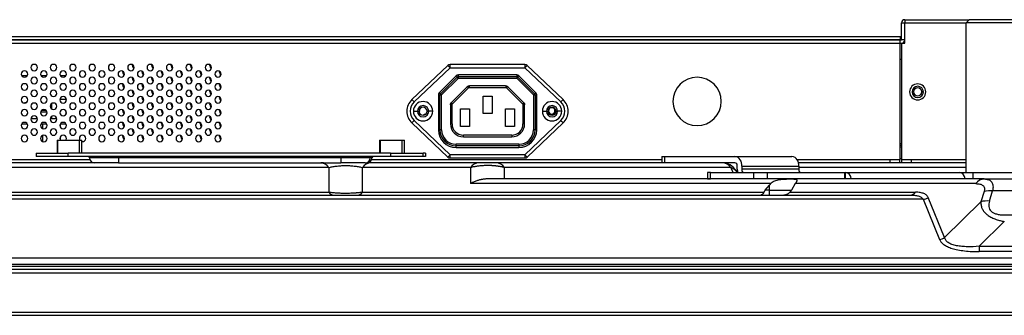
# Model space of a CAD drawing. Header units: millimetres. Extents: x 0 to 1118, y 0 to 864.
# Tile 33 of 256: x 187 to 238, y 653 to 668. Entities that reach past the tile are written whole.
import ezdxf

# ---------------------------------------------------------------- set-up
doc = ezdxf.new("R2010")
doc.units = ezdxf.units.MM

msp = doc.modelspace()

# ---------------------------------------------------------------- linework, layer by layer
at = {"color": 7, "linetype": 'Continuous', "lineweight": 25}
for p, q in [((232.7218, 667.851), (232.8885, 667.851)), ((232.7218, 666.9677), (232.7218, 667.851)), ((232.8885, 668.0177), (232.8885, 667.851)), ((232.8885, 668.0177), (236.2218, 668.0177)), ((232.8885, 666.9677), (232.8885, 667.851)), ((236.0551, 667.851), (236.2218, 668.0177)), ((239.3885, 667.851), (236.0551, 667.851)), ((236.0551, 660.1177), (236.0551, 667.851)), ((239.2218, 668.0177), (236.2218, 668.0177)), ((232.6718, 667.1344), (160.8885, 667.1344)), ((232.6718, 666.9677), (160.8885, 666.9677)), ((161.3885, 666.9677), (232.6385, 666.9677)), ((161.3885, 666.801), (232.6385, 666.801)), ((232.6385, 666.9677), (232.6385, 666.801)), ((232.6385, 666.801), (232.7218, 666.801)), ((232.6385, 666.801), (232.6385, 660.7844)), ((232.6718, 666.9677), (232.6718, 667.1344)), ((232.6718, 666.9677), (232.7218, 666.9677)), ((232.8885, 666.9677), (232.7218, 666.9677)), ((232.7218, 666.801), (232.8885, 666.801)), ((232.7218, 666.801), (232.7218, 660.7844)), ((232.8885, 666.801), (232.8885, 666.9677)), ((213.2536, 665.701), (209.3867, 665.701)), ((209.3867, 665.5344), (209.3867, 665.701)), ((213.2536, 665.701), (213.2536, 665.5344)), ((232.7218, 665.9677), (232.6385, 665.9677)), ((192.4718, 665.301), (192.479, 665.3493)), ((192.9718, 665.6344), (192.979, 665.6827)), ((193.4718, 665.301), (193.479, 665.3493)), ((193.9718, 665.6344), (193.979, 665.6827)), ((194.4718, 665.301), (194.479, 665.3493)), ((194.9718, 665.6344), (194.979, 665.6827)), ((195.4718, 665.301), (195.479, 665.3493)), ((195.9718, 665.6344), (195.979, 665.6827)), ((196.4718, 665.301), (196.479, 665.3493)), ((196.9718, 665.6344), (196.979, 665.6827)), ((197.4718, 665.301), (197.479, 665.3493)), ((209.2719, 665.6552), (207.4128, 663.8885)), ((209.3867, 665.5344), (207.5276, 663.7676)), ((209.2719, 665.6552), (209.3867, 665.5344)), ((209.3867, 665.5344), (213.2536, 665.5344)), ((213.2536, 665.5344), (213.3684, 665.6552)), ((215.1127, 663.7676), (213.2536, 665.5344)), ((215.2275, 663.8885), (213.3684, 665.6552)), ((187.2441, 665.126), (187.5328, 665.126)), ((188.2441, 665.126), (188.5328, 665.126)), ((189.2441, 665.126), (189.5328, 665.126)), ((192.4718, 664.6344), (192.479, 664.6827)), ((192.9718, 664.9677), (192.979, 665.016)), ((193.4718, 664.6344), (193.479, 664.6827)), ((193.9718, 664.9677), (193.979, 665.016)), ((194.4718, 664.6344), (194.479, 664.6827)), ((194.9718, 664.9677), (194.979, 665.016)), ((195.4718, 664.6344), (195.479, 664.6827)), ((195.9718, 664.9677), (195.979, 665.016)), ((196.4718, 664.6344), (196.479, 664.6827)), ((196.9718, 664.9677), (196.979, 665.016)), ((197.4718, 664.6344), (197.479, 664.6827)), ((208.8273, 664.2427), (209.6951, 665.1106)), ((208.8862, 664.1838), (209.7541, 665.0516)), ((209.813, 664.9927), (208.9451, 664.1249)), ((209.6951, 665.1106), (209.7541, 665.0516)), ((209.7541, 665.0516), (209.813, 664.9927)), ((212.8273, 665.1594), (209.813, 665.1594)), ((209.813, 665.076), (209.813, 665.1594)), ((209.813, 665.076), (212.8273, 665.076)), ((209.813, 664.9927), (212.8273, 664.9927)), ((212.8273, 665.1594), (212.8273, 665.076)), ((212.8273, 665.076), (212.8273, 664.9927)), ((212.8273, 664.9927), (212.8862, 665.0516)), ((213.6951, 664.1249), (212.8273, 664.9927)), ((212.8862, 665.0516), (212.9452, 665.1106)), ((212.8862, 665.0516), (213.7541, 664.1838)), ((212.9452, 665.1106), (213.813, 664.2427)), ((192.9718, 664.301), (192.979, 664.3493)), ((193.9718, 664.301), (193.979, 664.3493)), ((194.9718, 664.301), (194.979, 664.3493)), ((195.9718, 664.301), (195.979, 664.3493)), ((196.9718, 664.301), (196.979, 664.3493)), ((208.8862, 664.1838), (208.8273, 664.2427)), ((210.2682, 664.5522), (209.4523, 663.7363)), ((210.3515, 664.5177), (209.4868, 663.653)), ((210.3515, 664.5177), (212.2888, 664.5177)), ((212.2543, 664.601), (210.386, 664.601)), ((213.1535, 663.653), (212.2888, 664.5177)), ((213.188, 663.7363), (212.3721, 664.5522)), ((213.7541, 664.1838), (213.6951, 664.1249)), ((233.2635, 664.2844), (233.3468, 664.2844)), ((233.8468, 664.2844), (233.7635, 664.2844)), ((187.3244, 663.7222), (187.4067, 663.7344)), ((187.4067, 663.7344), (187.4655, 663.7282)), ((188.7758, 663.6655), (188.7758, 663.4199)), ((189.5258, 663.8844), (189.222, 663.8844)), ((189.5258, 663.8844), (189.5258, 663.7816)), ((192.4718, 663.9677), (192.479, 664.016)), ((192.9718, 663.6344), (192.979, 663.6827)), ((193.4718, 663.9677), (193.479, 664.016)), ((193.9718, 663.6344), (193.979, 663.6827)), ((194.4718, 663.9677), (194.479, 664.016)), ((194.9718, 663.6344), (194.979, 663.6827)), ((195.4718, 663.9677), (195.479, 664.016)), ((195.9718, 663.6344), (195.979, 663.6827)), ((196.4718, 663.9677), (196.479, 664.016)), ((196.9718, 663.6344), (196.979, 663.6827)), ((197.4718, 663.9677), (197.479, 664.016)), ((207.5276, 663.7676), (207.4128, 663.8885)), ((208.7785, 664.1248), (208.7785, 662.326)), ((208.7785, 664.1248), (208.8618, 664.1248)), ((208.8618, 662.326), (208.8618, 664.1248)), ((208.9451, 662.3258), (208.9451, 664.1249)), ((211.0868, 664.0677), (211.5535, 664.0677)), ((211.0868, 663.1677), (211.0868, 664.0677)), ((211.5535, 664.0677), (211.5535, 663.1677)), ((213.6951, 664.1249), (213.6952, 662.3259)), ((213.6951, 664.1249), (213.7785, 664.1249)), ((213.7785, 664.1249), (213.7785, 662.326)), ((213.7785, 664.1249), (213.8618, 664.1249)), ((213.8618, 663.7644), (213.8618, 664.1248)), ((213.8618, 662.3259), (213.8618, 663.7644)), ((215.2275, 663.8885), (215.1127, 663.7676)), ((187.7708, 663.4844), (187.7324, 663.4844)), ((187.7708, 663.4247), (187.7708, 663.4844)), ((188.2295, 663.2594), (188.5475, 663.2594)), ((188.2885, 663.3427), (188.4885, 663.3427)), ((188.7758, 663.651), (188.7618, 663.651)), ((189.5258, 663.3038), (189.5258, 663.1149)), ((189.5258, 663.301), (189.5277, 663.301)), ((192.4718, 663.301), (192.479, 663.3493)), ((193.4718, 663.301), (193.479, 663.3493)), ((194.4718, 663.301), (194.479, 663.3493)), ((195.4718, 663.301), (195.479, 663.3493)), ((196.4718, 663.301), (196.479, 663.3493)), ((197.4718, 663.301), (197.479, 663.3493)), ((207.4868, 663.2844), (207.6951, 663.2844)), ((207.6951, 663.2844), (207.7785, 663.2844)), ((207.7935, 663.3621), (207.8051, 663.301)), ((208.2785, 663.2844), (208.1951, 663.2844)), ((208.4868, 663.2844), (208.2785, 663.2844)), ((209.4035, 663.6185), (209.4035, 662.6344)), ((209.4868, 662.6344), (209.4868, 663.653)), ((209.9201, 663.401), (210.3868, 663.401)), ((209.9201, 662.501), (209.9201, 663.401)), ((210.3868, 663.401), (210.3868, 662.501)), ((211.5535, 663.1677), (211.0868, 663.1677)), ((212.2535, 663.401), (212.7201, 663.401)), ((212.2535, 662.501), (212.2535, 663.401)), ((212.7201, 663.401), (212.7201, 662.501)), ((213.1535, 663.653), (213.1535, 662.6344)), ((213.2368, 662.6344), (213.2368, 663.6185)), ((214.1535, 663.2844), (214.3618, 663.2844)), ((214.3618, 663.2844), (214.4451, 663.2844)), ((214.9451, 663.2844), (214.8618, 663.2844)), ((215.1535, 663.2844), (214.9451, 663.2844)), ((188.0549, 662.8844), (187.722, 662.8844)), ((187.7708, 662.8844), (187.7708, 662.9941)), ((189.0549, 662.8844), (188.722, 662.8844)), ((188.7237, 662.901), (188.7746, 662.901)), ((188.7746, 662.901), (188.7746, 662.8844)), ((188.7746, 662.901), (189.0533, 662.901)), ((188.7758, 662.9988), (188.7758, 662.901)), ((192.4718, 662.6344), (192.479, 662.6827)), ((192.9718, 662.9677), (192.979, 663.016)), ((193.4718, 662.6344), (193.479, 662.6827)), ((193.9718, 662.9677), (193.979, 663.016)), ((194.4718, 662.6344), (194.479, 662.6827)), ((194.9718, 662.9677), (194.979, 663.016)), ((195.4718, 662.6344), (195.479, 662.6827)), ((195.9718, 662.9677), (195.979, 663.016)), ((196.4718, 662.6344), (196.479, 662.6827)), ((196.9718, 662.9677), (196.979, 663.016)), ((197.4718, 662.6344), (197.479, 662.6827)), ((207.4128, 662.6803), (207.5276, 662.8011)), ((207.4128, 662.6803), (209.2719, 660.9136)), ((207.5276, 662.8011), (209.3867, 661.0344)), ((213.2536, 661.0344), (215.1127, 662.8011)), ((213.3684, 660.9136), (215.2275, 662.6803)), ((187.5373, 662.6177), (187.2396, 662.6177)), ((188.5373, 662.6177), (188.2396, 662.6177)), ((188.3135, 662.6177), (188.3135, 662.3939)), ((189.2301, 662.5947), (189.2301, 662.4907)), ((189.5373, 662.6177), (189.2396, 662.6177)), ((192.9718, 662.301), (192.979, 662.3493)), ((193.9718, 662.301), (193.979, 662.3493)), ((194.9718, 662.301), (194.979, 662.3493)), ((195.9718, 662.301), (195.979, 662.3493)), ((196.9718, 662.301), (196.979, 662.3493)), ((208.8618, 662.326), (208.7785, 662.326)), ((209.4868, 662.6344), (209.4035, 662.6344)), ((210.3868, 662.501), (209.9201, 662.501)), ((212.7201, 662.501), (212.2535, 662.501)), ((213.2368, 662.6344), (213.1535, 662.6344)), ((213.7785, 662.326), (213.6952, 662.326)), ((188.3135, 662.0249), (188.3135, 661.7272)), ((189.0715, 661.7844), (189.0715, 661.1177)), ((189.0715, 661.7844), (189.1144, 661.7844)), ((189.1144, 661.7844), (190.2382, 661.7844)), ((189.2301, 661.9281), (189.2301, 661.824)), ((190.2382, 661.1177), (190.2382, 661.7844)), ((190.2382, 661.7844), (190.3577, 661.7844)), ((190.3577, 661.1177), (190.3577, 661.7844)), ((192.4718, 661.9677), (192.479, 662.016)), ((193.4718, 661.9677), (193.479, 662.016)), ((194.4718, 661.9677), (194.479, 662.016)), ((195.4718, 661.9677), (195.479, 662.016)), ((196.4718, 661.9677), (196.479, 662.016)), ((197.4718, 661.9677), (197.479, 662.016)), ((205.7377, 661.7844), (205.7377, 661.1177)), ((205.7377, 661.7844), (205.7806, 661.7844)), ((205.7806, 661.7844), (206.9044, 661.7844)), ((206.9044, 661.1177), (206.9044, 661.7844)), ((206.9044, 661.7844), (207.0239, 661.7844)), ((207.0239, 661.1177), (207.0239, 661.7844)), ((212.5701, 662.051), (210.0701, 662.051)), ((210.0701, 661.9677), (210.0701, 662.051)), ((210.0701, 661.9677), (212.5701, 661.9677)), ((187.9882, 661.1177), (187.9882, 660.951)), ((187.9882, 661.1177), (189.6429, 661.1177)), ((189.6429, 660.951), (189.6429, 661.1177)), ((206.3091, 661.1177), (189.6429, 661.1177)), ((206.3091, 661.1177), (206.3091, 660.951)), ((206.3091, 661.1177), (207.9877, 661.1177)), ((207.9877, 660.951), (207.9877, 661.1177)), ((208.1072, 661.1177), (207.9877, 661.1177)), ((208.1072, 661.1177), (208.1072, 660.951)), ((212.9457, 661.576), (209.6951, 661.576)), ((209.6951, 661.4927), (209.6951, 661.576)), ((212.9451, 661.4927), (209.6951, 661.4927)), ((209.6951, 661.4094), (209.6951, 661.4927)), ((209.6951, 661.4094), (212.9451, 661.4094)), ((212.9451, 661.4927), (212.9451, 661.4094)), ((212.9452, 661.576), (212.9452, 661.4927)), ((232.6385, 661.6177), (232.7218, 661.6177)), ((232.6385, 661.5344), (232.7218, 661.5344)), ((232.6385, 661.451), (232.7218, 661.451)), ((161.8885, 660.7844), (190.7656, 660.7844)), ((192.242, 660.6177), (170.7211, 660.6177)), ((189.6429, 660.951), (187.9882, 660.951)), ((206.3091, 660.951), (189.6429, 660.951)), ((192.2405, 660.8677), (190.7513, 660.8677)), ((203.7402, 660.8677), (192.2405, 660.8677)), ((192.2423, 660.6177), (203.742, 660.6177)), ((202.8377, 660.6152), (202.7232, 660.6138)), ((205.2509, 660.8677), (203.7402, 660.8677)), ((205.0009, 660.6177), (203.742, 660.6177)), ((205.0009, 660.6177), (205.0941, 660.6177)), ((205.3022, 660.6177), (205.1233, 660.6177)), ((205.2435, 660.614), (205.1454, 660.6152)), ((205.3441, 660.8677), (205.2509, 660.8677)), ((210.8865, 660.6177), (205.3022, 660.6177)), ((205.3298, 660.7844), (220.3386, 660.7844)), ((207.9877, 660.951), (206.3091, 660.951)), ((208.1072, 660.951), (207.9877, 660.951)), ((209.3867, 661.0344), (209.2719, 660.9136)), ((213.2536, 661.0344), (209.3867, 661.0344)), ((209.3867, 660.8677), (209.3867, 661.0344)), ((209.3867, 660.8677), (213.2536, 660.8677)), ((220.485, 660.6177), (211.7623, 660.6177)), ((213.3684, 660.9136), (213.2536, 661.0344)), ((213.2536, 661.0344), (213.2536, 660.8677)), ((220.3386, 660.951), (220.3386, 660.6177)), ((220.3386, 660.951), (220.4851, 660.951)), ((220.4851, 660.6177), (220.4851, 660.951)), ((220.4851, 660.951), (224.11, 660.951)), ((224.11, 660.6177), (220.4851, 660.6177)), ((224.11, 660.951), (227.0563, 660.951)), ((227.3198, 660.7844), (232.1385, 660.7844)), ((236.0551, 660.6177), (227.3896, 660.6177)), ((232.1385, 660.7844), (232.6385, 660.7844)), ((232.1385, 660.6177), (232.1385, 660.7844)), ((232.6385, 660.6177), (232.6385, 660.7844)), ((232.7218, 660.7844), (232.7218, 660.6177)), ((232.7218, 660.7844), (233.2218, 660.7844)), ((233.2218, 660.7844), (233.2218, 660.6177)), ((233.2218, 660.7844), (236.0551, 660.7844)), ((203.1127, 660.3736), (181.0834, 660.3736)), ((203.1127, 660.3736), (203.1127, 659.0975)), ((204.8643, 659.0975), (204.8643, 660.3736)), ((210.4486, 660.3736), (204.8643, 660.3736)), ((210.4486, 660.3736), (210.4486, 659.5403)), ((212.2002, 659.7844), (212.2002, 660.3736)), ((223.8887, 660.3736), (212.2002, 660.3736)), ((222.691, 660.1177), (222.691, 659.7844)), ((222.8374, 660.1177), (222.691, 660.1177)), ((222.8374, 659.7844), (222.8374, 660.1177)), ((222.8374, 660.1177), (225.0766, 660.1177)), ((224.2279, 660.2844), (224.2279, 660.451)), ((224.4636, 660.451), (224.4636, 660.2844)), ((224.4636, 660.451), (227.4098, 660.451)), ((227.4098, 660.2844), (224.4636, 660.2844)), ((225.0766, 660.1177), (225.0766, 659.7844)), ((225.0766, 660.1177), (225.7837, 660.1177)), ((225.7837, 659.7844), (225.7837, 660.1177)), ((225.7837, 660.1177), (229.7669, 660.1177)), ((227.4098, 660.451), (227.4098, 660.2844)), ((229.7669, 660.1177), (229.7669, 659.7844)), ((229.7669, 660.1177), (229.8157, 660.1177)), ((229.8157, 659.7844), (229.8157, 660.1177)), ((229.8157, 660.1177), (229.8258, 660.1177)), ((229.8258, 660.1177), (235.7183, 660.1177)), ((235.7183, 660.1177), (235.8886, 660.1177)), ((235.8886, 660.1177), (236.4007, 660.1177)), ((236.4007, 660.1177), (236.4007, 659.7844)), ((236.4007, 660.1177), (241.2401, 660.1177)), ((236.9944, 659.7844), (211.3192, 659.7844)), ((214.798, 659.7844), (214.7949, 659.7844)), ((222.691, 659.7844), (222.8374, 659.7844)), ((225.0766, 659.7844), (222.8374, 659.7844)), ((225.7837, 659.7844), (225.0766, 659.7844)), ((229.7669, 659.7844), (228.2238, 659.7844)), ((229.8157, 659.7844), (229.7669, 659.7844)), ((229.8258, 659.7844), (229.8157, 659.7844)), ((236.4007, 659.7844), (236.007, 659.7844)), ((236.9944, 659.7844), (236.4007, 659.7844)), ((237.0552, 659.7787), (236.928, 659.7805)), ((236.9944, 659.7844), (237.0555, 659.7732)), ((236.9944, 659.7844), (244.1495, 659.7844)), ((182.3724, 659.0975), (203.1127, 659.0975)), ((204.8643, 659.0975), (225.6045, 659.0975)), ((225.9539, 659.5403), (210.4486, 659.5403)), ((225.6713, 659.1999), (225.8885, 659.4628)), ((225.8885, 659.201), (225.6713, 659.1999)), ((225.8885, 659.201), (225.8885, 659.4628)), ((225.8885, 659.201), (227.0328, 659.201)), ((225.8885, 658.951), (225.8885, 659.201)), ((226.9534, 659.0975), (233.441, 659.0975)), ((227.2287, 659.5403), (227.0328, 659.201)), ((236.5563, 659.5403), (227.2287, 659.5403)), ((236.99, 659.1293), (236.8233, 658.5983)), ((237.2612, 658.6369), (237.4279, 659.1679)), ((243.7157, 659.1679), (237.4279, 659.1679)), ((233.835, 658.7303), (174.142, 658.7303)), ((174.7987, 658.951), (233.1783, 658.951)), ((233.835, 658.7303), (234.6805, 656.6601)), ((234.9432, 656.7513), (234.0977, 658.8216)), ((236.8233, 658.5983), (234.9432, 656.7513)), ((236.7286, 656.302), (238.0322, 657.5827)), ((238.0322, 657.9255), (243.1114, 657.9255)), ((236.7286, 656.302), (236.7286, 656.0282)), ((236.7286, 656.302), (244.4151, 656.302)), ((244.4151, 656.0282), (236.7286, 656.0282)), ((154.4555, 655.7145), (487.6548, 655.7145)), ((501.5925, 655.101), (140.5178, 655.101)), ((487.6548, 655.3565), (154.4635, 655.3565)), ((154.5101, 655.2674), (487.6004, 655.2673)), ((140.5178, 654.9344), (501.5925, 654.9344)), ((138.6511, 652.901), (503.4591, 652.901)), ((138.6511, 652.7344), (503.4591, 652.7344))]:
    msp.add_line(p, q, dxfattribs=at)
at = {"color": 8, "linetype": 'Continuous', "lineweight": 25}
for p, q in [((232.8885, 667.851), (236.0551, 667.851)), ((189.1144, 661.1177), (189.1144, 661.7844)), ((205.7806, 661.1177), (205.7806, 661.7844)), ((232.7218, 660.8177), (232.6385, 660.8177)), ((224.1653, 660.201), (224.2095, 660.1177)), ((224.2328, 660.201), (224.1653, 660.201)), ((236.0551, 660.3736), (227.4098, 660.3736)), ((235.8886, 660.1177), (235.8886, 660.041))]:
    msp.add_line(p, q, dxfattribs=at)
at = {"color": 7, "linetype": 'Continuous', "lineweight": 25, "flags": 128}
for points in [[(209.813, 664.9927), (209.813, 665.009), (209.813, 665.0246), (209.813, 665.039), (209.813, 665.0516), (209.813, 665.062), (209.813, 665.0697), (209.813, 665.0744), (209.813, 665.076)], [(208.9451, 664.1249), (208.9337, 664.1364), (208.9226, 664.1474), (208.9124, 664.1576), (208.9035, 664.1665), (208.8962, 664.1739), (208.8907, 664.1793), (208.8874, 664.1827), (208.8862, 664.1838)], [(213.813, 664.2427), (213.8015, 664.2312), (213.7904, 664.2202), (213.7803, 664.21), (213.7713, 664.201), (213.764, 664.1937), (213.7586, 664.1883), (213.7552, 664.1849), (213.7541, 664.1838)], [(208.8618, 664.1249), (208.8634, 664.1249), (208.8682, 664.1249), (208.8759, 664.1249), (208.8862, 664.1249), (208.8989, 664.1249), (208.9133, 664.1249), (208.9289, 664.1249), (208.9451, 664.1249)], [(207.8051, 663.301), (207.7925, 663.2373), (207.787, 663.2254)], [(215.1127, 662.8011), (215.1351, 662.7775), (215.1567, 662.7549), (215.1765, 662.734), (215.1939, 662.7157), (215.2082, 662.7007), (215.2188, 662.6895), (215.2253, 662.6826), (215.2275, 662.6803)], [(189.2218, 661.876), (189.2345, 661.8123), (189.2493, 661.7844)], [(189.5277, 661.7844), (189.5425, 661.8123), (189.5551, 661.876)], [(190.2218, 661.876), (190.2345, 661.8123), (190.2493, 661.7844)], [(212.5701, 662.051), (212.5701, 662.0348), (212.5701, 662.0192), (212.5701, 662.0047), (212.5701, 661.9921), (212.5701, 661.9818), (212.5701, 661.9741), (212.5701, 661.9693), (212.5701, 661.9677)], [(224.2279, 660.2844), (224.2347, 660.1868), (224.2481, 660.1177)]]:
    msp.add_lwpolyline(points, dxfattribs=at)
at = {"color": 7, "linetype": 'Continuous', "lineweight": 25}
for centre, radius, start, end in [((232.8885, 667.851), 0.1667, 90, 180), ((232.7218, 666.9677), 0.1667, 270, 0), ((187.8885, 665.5427), 0.1667, 0, 180), ((188.8885, 665.5427), 0.1667, 0, 180), ((189.8885, 665.5427), 0.1667, 0, 180), ((190.8885, 665.5427), 0.1667, 0, 180), ((191.8885, 665.5427), 0.1667, 0, 180), ((192.8885, 665.5427), 0.1667, 0, 180), ((193.8885, 665.5427), 0.1667, 0, 180), ((194.8885, 665.5427), 0.1667, 0, 180), ((195.8885, 665.5427), 0.1667, 0, 180), ((196.8885, 665.5427), 0.1667, 0, 180), ((209.3867, 665.5344), 0.1667, 90, 133.54026), ((213.2536, 665.5344), 0.1667, 46.45974, 90), ((187.3885, 665.2094), 0.1667, 0, 180), ((187.3885, 665.2094), 0.1667, 180, 0), ((187.8885, 665.5427), 0.1667, 180, 0), ((188.3885, 665.2094), 0.1667, 0, 180), ((188.3885, 665.2094), 0.1667, 180, 0), ((188.8885, 665.5427), 0.1667, 180, 0), ((189.3885, 665.2094), 0.1667, 0, 180), ((189.3885, 665.2094), 0.1667, 180, 0), ((189.8885, 665.5427), 0.1667, 180, 0), ((190.3885, 665.2094), 0.1667, 0, 180), ((190.3885, 665.2094), 0.1667, 180, 0), ((190.8885, 665.5427), 0.1667, 180, 0), ((191.3885, 665.2094), 0.1667, 0, 180), ((191.3885, 665.2094), 0.1667, 180, 0), ((191.8885, 665.5427), 0.1667, 180, 0), ((192.3885, 665.2094), 0.1667, 0, 180), ((192.3885, 665.2094), 0.1667, 180, 0), ((192.6385, 665.301), 0.1667, 180, 237.11804), ((192.8885, 665.5427), 0.1667, 180, 0), ((193.1385, 665.6344), 0.1667, 180, 237.11804), ((193.3885, 665.2094), 0.1667, 0, 180), ((193.3885, 665.2094), 0.1667, 180, 0), ((193.6385, 665.301), 0.1667, 180, 237.11804), ((193.8885, 665.5427), 0.1667, 180, 0), ((194.1385, 665.6344), 0.1667, 180, 237.11804), ((194.3885, 665.2094), 0.1667, 0, 180), ((194.3885, 665.2094), 0.1667, 180, 0), ((194.6385, 665.301), 0.1667, 180, 237.11804), ((194.8885, 665.5427), 0.1667, 180, 0), ((195.1385, 665.6344), 0.1667, 180, 237.11804), ((195.3885, 665.2094), 0.1667, 0, 180), ((195.3885, 665.2094), 0.1667, 180, 0), ((195.6385, 665.301), 0.1667, 180, 237.11804), ((195.8885, 665.5427), 0.1667, 180, 0), ((196.1385, 665.6344), 0.1667, 180, 237.11804), ((196.3885, 665.2094), 0.1667, 0, 180), ((196.3885, 665.2094), 0.1667, 180, 0), ((196.6385, 665.301), 0.1667, 180, 237.11804), ((196.8885, 665.5427), 0.1667, 180, 0), ((197.1385, 665.6344), 0.1667, 180, 237.11804), ((197.3885, 665.2094), 0.1667, 0, 180), ((197.3885, 665.2094), 0.1667, 180, 0), ((197.6385, 665.301), 0.1667, 180, 237.11804), ((187.3885, 664.5427), 0.1667, 0, 180), ((187.8885, 664.876), 0.1667, 0, 180), ((187.8885, 664.876), 0.1667, 180, 0), ((188.3885, 664.5427), 0.1667, 0, 180), ((188.8885, 664.876), 0.1667, 0, 180), ((188.8885, 664.876), 0.1667, 180, 0), ((189.3885, 664.5427), 0.1667, 0, 180), ((189.8885, 664.876), 0.1667, 0, 180), ((189.8885, 664.876), 0.1667, 180, 0), ((190.3885, 664.5427), 0.1667, 0, 180), ((190.8885, 664.876), 0.1667, 0, 180), ((190.8885, 664.876), 0.1667, 180, 0), ((191.3885, 664.5427), 0.1667, 0, 180), ((191.8885, 664.876), 0.1667, 0, 180), ((191.8885, 664.876), 0.1667, 180, 0), ((192.3885, 664.5427), 0.1667, 0, 180), ((192.8885, 664.876), 0.1667, 0, 180), ((192.8885, 664.876), 0.1667, 180, 0), ((193.1385, 664.9677), 0.1667, 180, 237.11804), ((193.3885, 664.5427), 0.1667, 0, 180), ((193.8885, 664.876), 0.1667, 0, 180), ((193.8885, 664.876), 0.1667, 180, 0), ((194.1385, 664.9677), 0.1667, 180, 237.11804), ((194.3885, 664.5427), 0.1667, 0, 180), ((194.8885, 664.876), 0.1667, 0, 180), ((194.8885, 664.876), 0.1667, 180, 0), ((195.1385, 664.9677), 0.1667, 180, 237.11804), ((195.3885, 664.5427), 0.1667, 0, 180), ((195.8885, 664.876), 0.1667, 0, 180), ((195.8885, 664.876), 0.1667, 180, 0), ((196.1385, 664.9677), 0.1667, 180, 237.11804), ((196.3885, 664.5427), 0.1667, 0, 180), ((196.8885, 664.876), 0.1667, 0, 180), ((196.8885, 664.876), 0.1667, 180, 0), ((197.1385, 664.9677), 0.1667, 180, 237.11804), ((197.3885, 664.5427), 0.1667, 0, 180), ((209.813, 664.9927), 0.1667, 89.99737, 135.00393), ((209.813, 664.9927), 0.0833, 89.99842, 135.0025), ((212.8273, 664.9927), 0.1667, 44.99693, 90.01347), ((212.8273, 664.9927), 0.0833, 44.99903, 90.00276), ((222.1535, 663.7927), 1.25, 90, 270), ((222.1535, 663.7927), 1.25, 270, 90), ((233.5551, 664.2844), 0.4167, 0, 180), ((187.3885, 664.5427), 0.1667, 180, 0), ((187.8885, 664.2094), 0.1667, 0, 180), ((187.8885, 664.2094), 0.1667, 180, 0), ((188.3885, 664.5427), 0.1667, 180, 0), ((188.8885, 664.2094), 0.1667, 0, 180), ((188.8885, 664.2094), 0.1667, 180, 0), ((189.3885, 664.5427), 0.1667, 180, 0), ((189.8885, 664.2094), 0.1667, 0, 180), ((189.8885, 664.2094), 0.1667, 180, 0), ((190.3885, 664.5427), 0.1667, 180, 0), ((190.8885, 664.2094), 0.1667, 0, 180), ((190.8885, 664.2094), 0.1667, 180, 0), ((191.3885, 664.5427), 0.1667, 180, 0), ((191.8885, 664.2094), 0.1667, 0, 180), ((191.8885, 664.2094), 0.1667, 180, 0), ((192.3885, 664.5427), 0.1667, 180, 0), ((192.6385, 664.6344), 0.1667, 180, 237.11804), ((192.8885, 664.2094), 0.1667, 0, 180), ((192.8885, 664.2094), 0.1667, 180, 0), ((193.1385, 664.301), 0.1667, 180, 237.11804), ((193.3885, 664.5427), 0.1667, 180, 0), ((193.6385, 664.6344), 0.1667, 180, 237.11804), ((193.8885, 664.2094), 0.1667, 0, 180), ((193.8885, 664.2094), 0.1667, 180, 0), ((194.1385, 664.301), 0.1667, 180, 237.11804), ((194.3885, 664.5427), 0.1667, 180, 0), ((194.6385, 664.6344), 0.1667, 180, 237.11804), ((194.8885, 664.2094), 0.1667, 0, 180), ((194.8885, 664.2094), 0.1667, 180, 0), ((195.1385, 664.301), 0.1667, 180, 237.11804), ((195.3885, 664.5427), 0.1667, 180, 0), ((195.6385, 664.6344), 0.1667, 180, 237.11804), ((195.8885, 664.2094), 0.1667, 0, 180), ((195.8885, 664.2094), 0.1667, 180, 0), ((196.1385, 664.301), 0.1667, 180, 237.11804), ((196.3885, 664.5427), 0.1667, 180, 0), ((196.6385, 664.6344), 0.1667, 180, 237.11804), ((196.8885, 664.2094), 0.1667, 0, 180), ((196.8885, 664.2094), 0.1667, 180, 0), ((197.1385, 664.301), 0.1667, 180, 237.11804), ((197.3885, 664.5427), 0.1667, 180, 0), ((197.6385, 664.6344), 0.1667, 180, 237.11804), ((208.9451, 664.1249), 0.1667, 134.99852, 180.00656), ((208.9451, 664.1249), 0.0833, 134.99879, 180.00656), ((213.6951, 664.1249), 0.0833, 359.99857, 45.00242), ((213.6951, 664.1249), 0.1667, 359.99733, 45.00299), ((233.5551, 664.2844), 0.4167, 180, 0), ((233.5551, 664.2844), 0.2917, 0, 180), ((233.5551, 664.2844), 0.2917, 180, 0), ((233.5551, 664.2844), 0.2083, 0, 180), ((233.5551, 664.2844), 0.2083, 180, 0), ((187.3885, 663.876), 0.1667, 0, 180), ((187.3885, 663.876), 0.1667, 180, 0), ((187.8885, 663.5427), 0.1667, 0, 180), ((188.3885, 663.876), 0.1667, 0, 180), ((188.3885, 663.876), 0.1667, 180, 0), ((188.8885, 663.5427), 0.1667, 0, 180), ((189.3885, 663.876), 0.1667, 0, 180), ((189.3885, 663.876), 0.1667, 180, 0), ((189.8885, 663.5427), 0.1667, 0, 180), ((190.3885, 663.876), 0.1667, 0, 180), ((190.3885, 663.876), 0.1667, 180, 0), ((190.8885, 663.5427), 0.1667, 0, 180), ((191.3885, 663.876), 0.1667, 0, 180), ((191.3885, 663.876), 0.1667, 180, 0), ((191.8885, 663.5427), 0.1667, 0, 180), ((192.3885, 663.876), 0.1667, 0, 180), ((192.3885, 663.876), 0.1667, 180, 0), ((192.6385, 663.9677), 0.1667, 180, 237.11804), ((192.8885, 663.5427), 0.1667, 0, 180), ((193.3885, 663.876), 0.1667, 0, 180), ((193.3885, 663.876), 0.1667, 180, 0), ((193.6385, 663.9677), 0.1667, 180, 237.11804), ((193.8885, 663.5427), 0.1667, 0, 180), ((194.3885, 663.876), 0.1667, 0, 180), ((194.3885, 663.876), 0.1667, 180, 0), ((194.6385, 663.9677), 0.1667, 180, 237.11804), ((194.8885, 663.5427), 0.1667, 0, 180), ((195.3885, 663.876), 0.1667, 0, 180), ((195.3885, 663.876), 0.1667, 180, 0), ((195.6385, 663.9677), 0.1667, 180, 237.11804), ((195.8885, 663.5427), 0.1667, 0, 180), ((196.3885, 663.876), 0.1667, 0, 180), ((196.3885, 663.876), 0.1667, 180, 0), ((196.6385, 663.9677), 0.1667, 180, 237.11804), ((196.8885, 663.5427), 0.1667, 0, 180), ((197.3885, 663.876), 0.1667, 0, 180), ((197.3885, 663.876), 0.1667, 180, 0), ((197.6385, 663.9677), 0.1667, 180, 237.11804), ((207.9868, 663.2844), 0.8333, 133.54025, 226.45974), ((207.9868, 663.2844), 0.6667, 133.54025, 226.45974), ((207.9868, 663.2844), 0.5, 0, 180), ((214.6535, 663.2844), 0.5, 0, 180), ((214.6535, 663.2844), 0.6667, 313.54025, 46.45975), ((214.6535, 663.2844), 0.8333, 0, 46.45974), ((187.3885, 663.2094), 0.1667, 0, 180), ((187.3885, 663.2094), 0.1667, 180, 0), ((187.8885, 663.5427), 0.1667, 180, 0), ((188.3885, 663.2094), 0.1667, 0, 180), ((188.3885, 663.2094), 0.1667, 180, 0), ((188.8885, 663.5427), 0.1667, 180, 0), ((189.3885, 663.2094), 0.1667, 0, 180), ((189.3885, 663.2094), 0.1667, 180, 0), ((189.8885, 663.5427), 0.1667, 180, 0), ((190.3885, 663.2094), 0.1667, 0, 180), ((190.3885, 663.2094), 0.1667, 180, 0), ((190.8885, 663.5427), 0.1667, 180, 0), ((191.3885, 663.2094), 0.1667, 0, 180), ((191.3885, 663.2094), 0.1667, 180, 0), ((191.8885, 663.5427), 0.1667, 180, 0), ((192.3885, 663.2094), 0.1667, 0, 180), ((192.3885, 663.2094), 0.1667, 180, 0), ((192.6385, 663.301), 0.1667, 180, 237.11804), ((192.8885, 663.5427), 0.1667, 180, 0), ((193.1385, 663.6344), 0.1667, 180, 237.11804), ((193.3885, 663.2094), 0.1667, 0, 180), ((193.3885, 663.2094), 0.1667, 180, 0), ((193.6385, 663.301), 0.1667, 180, 237.11804), ((193.8885, 663.5427), 0.1667, 180, 0), ((194.1385, 663.6344), 0.1667, 180, 237.11804), ((194.3885, 663.2094), 0.1667, 0, 180), ((194.3885, 663.2094), 0.1667, 180, 0), ((194.6385, 663.301), 0.1667, 180, 237.11804), ((194.8885, 663.5427), 0.1667, 180, 0), ((195.1385, 663.6344), 0.1667, 180, 237.11804), ((195.3885, 663.2094), 0.1667, 0, 180), ((195.3885, 663.2094), 0.1667, 180, 0), ((195.6385, 663.301), 0.1667, 180, 237.11804), ((195.8885, 663.5427), 0.1667, 180, 0), ((196.1385, 663.6344), 0.1667, 180, 237.11804), ((196.3885, 663.2094), 0.1667, 0, 180), ((196.3885, 663.2094), 0.1667, 180, 0), ((196.6385, 663.301), 0.1667, 180, 237.11804), ((196.8885, 663.5427), 0.1667, 180, 0), ((197.1385, 663.6344), 0.1667, 180, 237.11804), ((197.3885, 663.2094), 0.1667, 0, 180), ((197.3885, 663.2094), 0.1667, 180, 0), ((197.6385, 663.301), 0.1667, 180, 237.11804), ((207.9868, 663.2844), 0.5, 180, 0), ((207.9868, 663.2844), 0.2917, 0, 180), ((207.9868, 663.2844), 0.2917, 180, 0), ((207.9868, 663.2844), 0.2083, 0, 180), ((207.9868, 663.2844), 0.2083, 180, 0), ((214.6535, 663.2844), 0.5, 180, 0), ((214.6535, 663.2844), 0.2917, 0, 180), ((214.6535, 663.2844), 0.2917, 180, 0), ((214.6535, 663.2844), 0.2083, 0, 180), ((214.6535, 663.2844), 0.2083, 180, 0), ((214.6385, 663.301), 0.1667, 0, 180), ((214.6385, 663.301), 0.1667, 180, 0), ((214.6535, 663.2844), 0.8333, 313.54025, 0), ((187.3885, 662.5427), 0.1667, 0, 180), ((187.8885, 662.876), 0.1667, 0, 180), ((187.8885, 662.876), 0.1667, 180, 0), ((188.3885, 662.5427), 0.1667, 0, 180), ((188.8885, 662.876), 0.1667, 0, 180), ((188.8885, 662.876), 0.1667, 180, 0), ((189.3885, 662.5427), 0.1667, 0, 180), ((189.8885, 662.876), 0.1667, 0, 180), ((189.8885, 662.876), 0.1667, 180, 0), ((190.3885, 662.5427), 0.1667, 0, 180), ((190.8885, 662.876), 0.1667, 0, 180), ((190.8885, 662.876), 0.1667, 180, 0), ((191.3885, 662.5427), 0.1667, 0, 180), ((191.8885, 662.876), 0.1667, 0, 180), ((191.8885, 662.876), 0.1667, 180, 0), ((192.3885, 662.5427), 0.1667, 0, 180), ((192.8885, 662.876), 0.1667, 0, 180), ((192.8885, 662.876), 0.1667, 180, 0), ((193.1385, 662.9677), 0.1667, 180, 237.11804), ((193.3885, 662.5427), 0.1667, 0, 180), ((193.8885, 662.876), 0.1667, 0, 180), ((193.8885, 662.876), 0.1667, 180, 0), ((194.1385, 662.9677), 0.1667, 180, 237.11804), ((194.3885, 662.5427), 0.1667, 0, 180), ((194.8885, 662.876), 0.1667, 0, 180), ((194.8885, 662.876), 0.1667, 180, 0), ((195.1385, 662.9677), 0.1667, 180, 237.11804), ((195.3885, 662.5427), 0.1667, 0, 180), ((195.8885, 662.876), 0.1667, 0, 180), ((195.8885, 662.876), 0.1667, 180, 0), ((196.1385, 662.9677), 0.1667, 180, 237.11804), ((196.3885, 662.5427), 0.1667, 0, 180), ((196.8885, 662.876), 0.1667, 0, 180), ((196.8885, 662.876), 0.1667, 180, 0), ((197.1385, 662.9677), 0.1667, 180, 237.11804), ((197.3885, 662.5427), 0.1667, 0, 180), ((208.1385, 662.9677), 0.1667, 92.49409, 138.68985), ((187.3885, 662.5427), 0.1667, 180, 0), ((187.8885, 662.2094), 0.1667, 0, 180), ((187.8885, 662.2094), 0.1667, 180, 0), ((188.3885, 662.5427), 0.1667, 180, 0), ((188.8885, 662.2094), 0.1667, 0, 180), ((188.8885, 662.2094), 0.1667, 180, 0), ((189.3885, 662.5427), 0.1667, 180, 0), ((189.8885, 662.2094), 0.1667, 0, 180), ((189.8885, 662.2094), 0.1667, 180, 0), ((190.3885, 662.5427), 0.1667, 180, 0), ((190.8885, 662.2094), 0.1667, 0, 180), ((190.8885, 662.2094), 0.1667, 180, 0), ((191.3885, 662.5427), 0.1667, 180, 0), ((191.8885, 662.2094), 0.1667, 0, 180), ((191.8885, 662.2094), 0.1667, 180, 0), ((192.3885, 662.5427), 0.1667, 180, 0), ((192.6385, 662.6344), 0.1667, 180, 237.11804), ((192.8885, 662.2094), 0.1667, 0, 180), ((192.8885, 662.2094), 0.1667, 180, 0), ((193.1385, 662.301), 0.1667, 180, 237.11804), ((193.3885, 662.5427), 0.1667, 180, 0), ((193.6385, 662.6344), 0.1667, 180, 237.11804), ((193.8885, 662.2094), 0.1667, 0, 180), ((193.8885, 662.2094), 0.1667, 180, 0), ((194.1385, 662.301), 0.1667, 180, 237.11804), ((194.3885, 662.5427), 0.1667, 180, 0), ((194.6385, 662.6344), 0.1667, 180, 237.11804), ((194.8885, 662.2094), 0.1667, 0, 180), ((194.8885, 662.2094), 0.1667, 180, 0), ((195.1385, 662.301), 0.1667, 180, 237.11804), ((195.3885, 662.5427), 0.1667, 180, 0), ((195.6385, 662.6344), 0.1667, 180, 237.11804), ((195.8885, 662.2094), 0.1667, 0, 180), ((195.8885, 662.2094), 0.1667, 180, 0), ((196.1385, 662.301), 0.1667, 180, 237.11804), ((196.3885, 662.5427), 0.1667, 180, 0), ((196.6385, 662.6344), 0.1667, 180, 237.11804), ((196.8885, 662.2094), 0.1667, 0, 180), ((196.8885, 662.2094), 0.1667, 180, 0), ((197.1385, 662.301), 0.1667, 180, 237.11804), ((197.3885, 662.5427), 0.1667, 180, 0), ((197.6385, 662.6344), 0.1667, 180, 237.11804), ((209.6951, 662.326), 0.9167, 180.00072, 269.99462), ((209.6951, 662.326), 0.8333, 180.00005, 270.00005), ((209.6951, 662.326), 0.75, 180.01779, 269.9964), ((210.0701, 662.6344), 0.6667, 180.00037, 270.00001), ((210.0701, 662.6344), 0.5833, 180.00037, 270.00002), ((212.5701, 662.6344), 0.5833, 270.00001, 359.99988), ((212.5701, 662.6344), 0.6667, 270, 359.99995), ((212.9451, 662.326), 0.8333, 270, 0), ((212.9451, 662.326), 0.9167, 269.99978, 359.99225), ((212.9451, 662.326), 0.75, 270.04551, 359.98643), ((187.3885, 661.876), 0.1667, 0, 180), ((187.3885, 661.876), 0.1667, 180, 0), ((188.3885, 661.876), 0.1667, 0, 180), ((188.3885, 661.876), 0.1667, 180, 0), ((189.3885, 661.876), 0.1667, 0, 180), ((190.3885, 661.876), 0.1667, 0, 180), ((190.3885, 661.876), 0.1667, 259.3534, 0), ((191.3885, 661.876), 0.1667, 0, 180), ((191.3885, 661.876), 0.1667, 180, 0), ((192.3885, 661.876), 0.1667, 0, 180), ((192.3885, 661.876), 0.1667, 180, 0), ((192.6385, 661.9677), 0.1667, 180, 237.11804), ((193.3885, 661.876), 0.1667, 0, 180), ((193.3885, 661.876), 0.1667, 180, 0), ((193.6385, 661.9677), 0.1667, 180, 237.11804), ((194.3885, 661.876), 0.1667, 0, 180), ((194.3885, 661.876), 0.1667, 180, 0), ((194.6385, 661.9677), 0.1667, 180, 237.11804), ((195.3885, 661.876), 0.1667, 0, 180), ((195.3885, 661.876), 0.1667, 180, 0), ((195.6385, 661.9677), 0.1667, 180, 237.11804), ((196.3885, 661.876), 0.1667, 0, 180), ((196.3885, 661.876), 0.1667, 180, 0), ((196.6385, 661.9677), 0.1667, 180, 237.11804), ((197.3885, 661.876), 0.1667, 0, 180), ((197.3885, 661.876), 0.1667, 180, 0), ((197.6385, 661.9677), 0.1667, 180, 237.11804), ((190.6679, 660.8677), 0.0833, 359.99926, 89.99926), ((191.0013, 660.8677), 0.25, 179.99926, 269.99926), ((189.3353, 660.8885), 2.9052, 359.58915, 1.23272), ((200.9559, 660.8052), 8.7157, 179.58915, 181.23272), ((202.6531, 660.0639), 0.5542, 33.97588, 87.75667), ((200.835, 660.8885), 2.9052, 359.58915, 1.23272), ((212.4556, 660.8052), 8.7157, 179.58915, 181.23272), ((205.3239, 660.0639), 0.5542, 92.24347, 146.02532), ((205.0009, 660.8677), 0.25, 270.00074, 0.00074), ((205.0941, 660.8677), 0.25, 270.00074, 0.00074), ((205.3342, 660.8677), 0.0833, 90.00074, 180.00074), ((205.4275, 660.8677), 0.0833, 90.00074, 180.00074), ((209.3867, 661.0344), 0.1667, 226.45974, 270), ((210.9082, 660.0639), 0.5542, 92.24414, 146.02527), ((211.7406, 660.0639), 0.5542, 33.9747, 87.75631), ((213.2536, 661.0344), 0.1667, 270, 313.54026), ((223.4291, 660.0639), 0.5542, 33.97468, 87.75653), ((223.4492, 659.7941), 0.8236, 29.6116, 89.89051), ((224.0216, 660.5135), 0.4463, 351.95053, 78.57825), ((224.0805, 660.4719), 0.1488, 351.95053, 78.57825), ((226.9679, 660.5135), 0.4463, 351.95053, 78.57825), ((223.7705, 659.8763), 0.5112, 39.4407, 76.63344), ((224.6109, 660.2635), 0.1488, 171.95053, 258.57825), ((227.5572, 660.2635), 0.1488, 171.95053, 258.57825), ((229.7797, 659.7864), 0.3345, 359.94693, 82.07691), ((235.6552, 659.7715), 0.3519, 2.30644, 79.66844), ((237.0158, 659.2307), 0.5541, 92.21131, 146.02781), ((203.3884, 659.2833), 0.3325, 213.97466, 267.75653), ((204.5885, 659.2833), 0.3325, 272.24347, 326.02532), ((233.1653, 659.2833), 0.3325, 272.24347, 326.02532), ((237.2893, 658.2357), 0.9424, 81.54613, 108.52115), ((233.7857, 659.2961), 0.5679, 274.97966, 303.32948), ((237.1226, 657.7047), 0.9424, 81.54613, 108.52115), ((234.6312, 657.2258), 0.5679, 274.97966, 303.3295)]:
    msp.add_arc(centre, radius, start, end, dxfattribs=at)
for points in [[(210.2682, 664.5522), (210.2763, 664.5595), (210.2926, 664.5741), (210.3219, 664.5892), (210.3533, 664.5992), (210.3751, 664.6004), (210.386, 664.601)], [(212.2543, 664.601), (212.2652, 664.6004), (212.287, 664.5992), (212.3184, 664.5892), (212.3477, 664.5741), (212.364, 664.5595), (212.3721, 664.5522)], [(209.4035, 663.6185), (209.4041, 663.6294), (209.4053, 663.6512), (209.4153, 663.6826), (209.4305, 663.7119), (209.445, 663.7282), (209.4523, 663.7363)], [(213.188, 663.7363), (213.1953, 663.7282), (213.2098, 663.7119), (213.225, 663.6826), (213.235, 663.6512), (213.2362, 663.6294), (213.2368, 663.6185)], [(225.9539, 659.5403), (225.9317, 659.5145), (225.9099, 659.4887), (225.8885, 659.4628)]]:
    msp.add_open_spline(points, degree=3, dxfattribs=at)
for points, knots in [([(210.2682, 664.5522), (210.2682, 664.5521), (210.2681, 664.5519), (210.2717, 664.5515), (210.2794, 664.5472), (210.294, 664.5418), (210.3095, 664.5354), (210.3291, 664.527), (210.3438, 664.5209), (210.3515, 664.5177)], [0, 0, 0, 0, 0.04973675, 0.15049647, 0.36662412, 0.49939045, 0.64906076, 0.81587504, 1, 1, 1, 1]), ([(210.386, 664.601), (210.386, 664.6008), (210.3859, 664.6002), (210.3838, 664.5955), (210.3804, 664.5876), (210.3748, 664.574), (210.3674, 664.5565), (210.3591, 664.5362), (210.3542, 664.5241), (210.3515, 664.5177)], [0, 0, 0, 0, 0.1123795, 0.2320599, 0.3598433, 0.4963886, 0.7121698, 0.847142, 1, 1, 1, 1]), ([(212.2543, 664.601), (212.2542, 664.601), (212.254, 664.6008), (212.2562, 664.598), (212.2587, 664.5896), (212.2652, 664.5755), (212.2715, 664.5599), (212.2795, 664.5402), (212.2856, 664.5254), (212.2888, 664.5177)], [0, 0, 0, 0, 0.04973083, 0.15048574, 0.36661547, 0.49939239, 0.64906754, 0.81588112, 1, 1, 1, 1]), ([(212.3721, 664.5522), (212.3719, 664.5521), (212.3714, 664.5518), (212.3666, 664.5499), (212.3586, 664.5466), (212.345, 664.5411), (212.3274, 664.5339), (212.3073, 664.5254), (212.2952, 664.5204), (212.2888, 664.5177)], [0, 0, 0, 0, 0.11238301, 0.23206734, 0.35985525, 0.49640559, 0.71216108, 0.84713337, 1, 1, 1, 1]), ([(209.4523, 663.7363), (209.4525, 663.7361), (209.4528, 663.7356), (209.4547, 663.7308), (209.4579, 663.7228), (209.4634, 663.7093), (209.4706, 663.6916), (209.4791, 663.6715), (209.4841, 663.6594), (209.4868, 663.653)], [0, 0, 0, 0, 0.1123816, 0.2320643, 0.3598501, 0.4963981, 0.7121666, 0.8471385, 1, 1, 1, 1]), ([(213.188, 663.7363), (213.1879, 663.7363), (213.1876, 663.7364), (213.1873, 663.7328), (213.183, 663.7251), (213.1776, 663.7105), (213.1711, 663.695), (213.1628, 663.6755), (213.1567, 663.6607), (213.1535, 663.653)], [0, 0, 0, 0, 0.04973216, 0.15048732, 0.36661712, 0.49939441, 0.64906944, 0.81588236, 1, 1, 1, 1]), ([(209.4035, 663.6185), (209.4035, 663.6184), (209.4037, 663.6182), (209.4065, 663.6205), (209.415, 663.6229), (209.4291, 663.6294), (209.4446, 663.6358), (209.4643, 663.6437), (209.4791, 663.6498), (209.4868, 663.653)], [0, 0, 0, 0, 0.0497414, 0.150504, 0.3666355, 0.49941, 0.649081, 0.8158888, 1, 1, 1, 1]), ([(213.2368, 663.6185), (213.2365, 663.6185), (213.236, 663.6187), (213.2313, 663.6207), (213.2233, 663.6241), (213.2098, 663.6297), (213.1922, 663.6371), (213.172, 663.6454), (213.1599, 663.6504), (213.1535, 663.653)], [0, 0, 0, 0, 0.1123719, 0.2320501, 0.3598371, 0.4963919, 0.7121551, 0.8471306, 1, 1, 1, 1]), ([(208.9451, 662.3258), (208.9342, 662.3259), (208.9231, 662.326), (208.9117, 662.326), (208.9018, 662.326), (208.8849, 662.326), (208.8706, 662.326), (208.8631, 662.326), (208.8623, 662.326), (208.8618, 662.326)], [0, 0, 0, 0, 0.2494415, 0.2530811, 0.28466, 0.4995014, 0.7185281, 0.8515691, 1, 1, 1, 1]), ([(213.8618, 662.326), (213.8509, 662.326), (213.8291, 662.326), (213.8015, 662.326), (213.7822, 662.326), (213.7797, 662.326), (213.7785, 662.326)], [0, 0, 0, 0, 0.25, 0.50000001, 0.75, 1, 1, 1, 1]), ([(211.7623, 660.6177), (211.7023, 660.6177), (211.6342, 660.6177), (211.4857, 660.6177), (211.4052, 660.6177), (211.2436, 660.6177), (211.1631, 660.6177), (211.0146, 660.6177), (210.9465, 660.6177), (210.8865, 660.6177)], [0, 0, 0, 0, 0.25, 0.25, 0.5, 0.5, 0.75, 0.75, 1, 1, 1, 1]), ([(203.1127, 660.3736), (203.1679, 660.3878), (203.2273, 660.4012), (203.3558, 660.4258), (203.4248, 660.4369), (203.5727, 660.4558), (203.6516, 660.4636), (203.8164, 660.4741), (203.9024, 660.477), (204.0744, 660.477), (204.1604, 660.4741), (204.3252, 660.4636), (204.4041, 660.4558), (204.5521, 660.437), (204.6211, 660.4258), (204.7496, 660.4012), (204.8091, 660.3878), (204.8643, 660.3736)], [0, 0, 0, 0, 0.125, 0.125, 0.25, 0.25, 0.375, 0.375, 0.5, 0.5, 0.625, 0.625, 0.75, 0.75, 0.875, 0.875, 1, 1, 1, 1]), ([(212.2002, 660.3736), (212.1861, 660.3772), (212.158, 660.3842), (212.1148, 660.3942), (212.0711, 660.4036), (212.0267, 660.4125), (211.9819, 660.4209), (211.9366, 660.4286), (211.8909, 660.4358), (211.8448, 660.4425), (211.7984, 660.4485), (211.7517, 660.4539), (211.7047, 660.4588), (211.6575, 660.4631), (211.6102, 660.4668), (211.5627, 660.4699), (211.5152, 660.4724), (211.4676, 660.4744), (211.42, 660.4758), (211.3724, 660.4766), (211.3106, 660.477), (211.2344, 660.4761), (211.1439, 660.4731), (211.0534, 660.468), (210.9634, 660.4608), (210.874, 660.4515), (210.7856, 660.4401), (210.6984, 660.4266), (210.6129, 660.411), (210.5289, 660.3934), (210.4755, 660.3803), (210.4486, 660.3736)], [0, 0, 0, 0, 0.0280472, 0.0558469, 0.0834078, 0.1107387, 0.1378486, 0.164747, 0.1914432, 0.217947, 0.2442683, 0.2704173, 0.2964044, 0.3222401, 0.3479351, 0.3735003, 0.3989469, 0.4242859, 0.4495289, 0.4746874, 0.4997728, 0.5474897, 0.5955172, 0.6439348, 0.6928203, 0.742249, 0.792294, 0.8430255, 0.8945111, 0.9468154, 1, 1, 1, 1]), ([(211.3192, 659.7844), (211.304, 659.7843), (211.2725, 659.7841), (211.2238, 659.7819), (211.1719, 659.778), (211.1171, 659.772), (211.0592, 659.7637), (210.9986, 659.7527), (210.9354, 659.7388), (210.8683, 659.7212), (210.796, 659.699), (210.7171, 659.6709), (210.6319, 659.6356), (210.5408, 659.5924), (210.4802, 659.5581), (210.4486, 659.5403)], [0, 0, 0, 0, 0.0495275, 0.1025563, 0.1590886, 0.2191258, 0.2826695, 0.3497208, 0.4202806, 0.4943498, 0.5762943, 0.6678314, 0.7689615, 0.8796844, 1, 1, 1, 1]), ([(225.9539, 659.5403), (225.9595, 659.5466), (225.9707, 659.559), (225.9889, 659.5767), (226.0081, 659.5936), (226.0283, 659.6096), (226.0495, 659.6247), (226.0717, 659.6389), (226.0948, 659.6523), (226.1453, 659.6788), (226.23, 659.7123), (226.3543, 659.7436), (226.4878, 659.7637), (226.6301, 659.7754), (226.7741, 659.7808), (226.9316, 659.7829), (227.0567, 659.7828), (227.1592, 659.7807), (227.23, 659.7765), (227.283, 659.7657), (227.3117, 659.746), (227.3162, 659.7198), (227.3095, 659.6923), (227.3006, 659.6694), (227.2879, 659.6434), (227.2763, 659.6229), (227.2705, 659.6127)], [0, 0, 0, 0, 0.0116154, 0.0231537, 0.0346452, 0.046121, 0.0576121, 0.0691493, 0.0807633, 0.092484, 0.1430879, 0.1969753, 0.2578794, 0.3229458, 0.3980771, 0.4758023, 0.5862732, 0.6400604, 0.7136466, 0.7838895, 0.8453639, 0.9025306, 0.9277992, 0.9523029, 0.9762838, 1, 1, 1, 1]), ([(227.2705, 659.6127), (227.2672, 659.6071), (227.2608, 659.5959), (227.2504, 659.578), (227.2398, 659.5596), (227.2324, 659.5467), (227.2287, 659.5403)], [0, 0, 0, 0, 0.2555753, 0.5071363, 0.7551243, 1, 1, 1, 1]), ([(204.8643, 659.0975), (204.8501, 659.0954), (204.8222, 659.0911), (204.7794, 659.0852), (204.737, 659.0798), (204.6948, 659.0747), (204.6531, 659.07), (204.612, 659.0657), (204.5717, 659.0618), (204.5322, 659.0582), (204.4938, 659.055), (204.4565, 659.0522), (204.3576, 659.0453), (204.1956, 659.0375), (203.969, 659.0343), (203.7457, 659.039), (203.576, 659.0478), (203.4528, 659.0573), (203.3724, 659.0647), (203.2876, 659.0738), (203.1992, 659.0847), (203.1422, 659.0931), (203.1127, 659.0975)], [0, 0, 0, 0, 0.0292177, 0.0575799, 0.0850693, 0.1116748, 0.1373894, 0.1622054, 0.1861033, 0.2090666, 0.2310855, 0.2521545, 0.2722704, 0.3964616, 0.5110904, 0.6224852, 0.7425936, 0.7849272, 0.8319363, 0.8835367, 0.9395934, 1, 1, 1, 1]), ([(225.6045, 659.0975), (225.6018, 659.0915), (225.5962, 659.0794), (225.5873, 659.0623), (225.5777, 659.0458), (225.5674, 659.0301), (225.5565, 659.0152), (225.5449, 659.0015), (225.5305, 658.9869), (225.5125, 658.9722), (225.4924, 658.9608), (225.4703, 658.9527), (225.4557, 658.9517), (225.4471, 658.951)], [0, 0, 0, 0, 0.0635491, 0.129327, 0.197346, 0.2676173, 0.340151, 0.4149561, 0.4920411, 0.6113107, 0.7445351, 0.8509489, 1, 1, 1, 1]), ([(225.6713, 659.1999), (225.6663, 659.1937), (225.6565, 659.1815), (225.6431, 659.1634), (225.6312, 659.146), (225.6208, 659.1292), (225.6118, 659.113), (225.6069, 659.1026), (225.6045, 659.0975)], [0, 0, 0, 0, 0.1800695, 0.3542145, 0.5228273, 0.6863397, 0.8452252, 1, 1, 1, 1]), ([(226.5998, 658.951), (226.61, 658.9512), (226.6291, 658.9516), (226.6557, 658.954), (226.6781, 658.9571), (226.7087, 658.9626), (226.7465, 658.9722), (226.7938, 658.9893), (226.8387, 659.0108), (226.8814, 659.037), (226.9197, 659.0656), (226.9424, 659.0871), (226.9534, 659.0975)], [0, 0, 0, 0, 0.0788922, 0.147555, 0.2059878, 0.2541899, 0.3871214, 0.5060692, 0.6396415, 0.7664599, 0.8865639, 1, 1, 1, 1]), ([(226.9534, 659.0975), (226.9577, 659.1019), (226.9665, 659.1109), (226.9788, 659.1248), (226.9907, 659.1391), (227.0021, 659.154), (227.013, 659.1693), (227.0234, 659.1851), (227.0296, 659.1957), (227.0328, 659.201)], [0, 0, 0, 0, 0.1310161, 0.2652501, 0.4031762, 0.5452318, 0.691817, 0.8432964, 1, 1, 1, 1]), ([(234.0977, 658.8216), (234.0796, 658.8659), (234.0528, 658.9051), (233.9797, 658.9735), (233.9331, 659.0027), (233.8215, 659.0501), (233.7568, 659.0681), (233.6115, 659.0917), (233.5306, 659.0975), (233.441, 659.0975)], [0, 0, 0, 0, 0.25, 0.25, 0.5, 0.5, 0.75, 0.75, 1, 1, 1, 1]), ([(236.5563, 659.5403), (236.6333, 659.5403), (236.7049, 659.5337), (236.8307, 659.5038), (236.8849, 659.4803), (236.9673, 659.4132), (236.9952, 659.3694), (237.0176, 659.2622), (237.0118, 659.1988), (236.99, 659.1293)], [0, 0, 0, 0, 0.25, 0.25, 0.5, 0.5, 0.75, 0.75, 1, 1, 1, 1]), ([(233.1783, 658.951), (233.2538, 658.951), (233.3264, 658.9477), (233.4631, 658.9326), (233.5273, 658.9208), (233.6432, 658.8867), (233.6949, 658.8644), (233.7802, 658.8071), (233.8137, 658.772), (233.835, 658.7303)], [0, 0, 0, 0, 0.25, 0.25, 0.5, 0.5, 0.75, 0.75, 1, 1, 1, 1]), ([(236.8233, 658.5983), (236.8227, 658.5875), (236.8217, 658.5658), (236.8218, 658.533), (236.8235, 658.4962), (236.8277, 658.454), (236.838, 658.3916), (236.8581, 658.3178), (236.9034, 658.2093), (236.982, 658.0862), (237.1161, 657.9523), (237.2556, 657.8553), (237.3831, 657.7864), (237.4888, 657.7381), (237.607, 657.6924), (237.7174, 657.6571), (237.8222, 657.6283), (237.9208, 657.6044), (237.9932, 657.5903), (238.0322, 657.5827)], [0, 0, 0, 0, 0.0257284, 0.0515687, 0.0775275, 0.1124476, 0.1506538, 0.2233534, 0.2848346, 0.4049632, 0.5159315, 0.6241213, 0.6789427, 0.7367468, 0.7950764, 0.8604928, 0.8991366, 0.9457186, 1, 1, 1, 1]), ([(237.2612, 658.6369), (237.2454, 658.5866), (237.2344, 658.5383), (237.2232, 658.4448), (237.2231, 658.3993), (237.2351, 658.3112), (237.2473, 658.2688), (237.2855, 658.1898), (237.3116, 658.1533), (237.3783, 658.0877), (237.4188, 658.0586), (237.5141, 658.0089), (237.5686, 657.9884), (237.6867, 657.9559), (237.75, 657.9442), (237.8845, 657.929), (237.9559, 657.9255), (238.0322, 657.9255)], [0, 0, 0, 0, 0.125, 0.125, 0.25, 0.25, 0.375, 0.375, 0.5, 0.5, 0.625, 0.625, 0.75, 0.75, 0.875, 0.875, 1, 1, 1, 1]), ([(234.6805, 656.6601), (234.6977, 656.6178), (234.7455, 656.5353), (234.8643, 656.4167), (235.0363, 656.307), (235.2636, 656.2112), (235.541, 656.1339), (235.7618, 656.0948), (236.1237, 656.0465), (236.4057, 656.0282), (236.7286, 656.0282)], [0, 0, 0, 0, 0.125, 0.25, 0.375, 0.5, 0.625, 0.75, 0.75, 1, 1, 1, 1]), ([(236.7286, 656.302), (236.5261, 656.2846), (236.3234, 656.2753), (236.0278, 656.2803), (235.9306, 656.2851), (235.7424, 656.3027), (235.6512, 656.3155), (235.4794, 656.3504), (235.3989, 656.3726), (235.2543, 656.4268), (235.1904, 656.4588), (235.0837, 656.5314), (235.0409, 656.5718), (234.9767, 656.6581), (234.9553, 656.7041), (234.9432, 656.7513)], [0, 0, 0, 0, 0.25, 0.25, 0.375, 0.375, 0.5, 0.5, 0.625, 0.625, 0.75, 0.75, 0.875, 0.875, 1, 1, 1, 1])]:
    msp.add_open_spline(points, degree=3, knots=knots, dxfattribs=at)
at = {"color": 8, "linetype": 'Continuous', "lineweight": 25}
for points, knots in [([(223.8887, 660.3736), (223.9193, 660.306), (223.9576, 660.2215), (224.0057, 660.1349), (224.0152, 660.1177)], [0, 0, 0, 0, 0.8010904, 1, 1, 1, 1]), ([(237.0555, 659.7732), (237.1187, 659.7668), (237.2596, 659.7524), (237.3938, 659.6312), (237.4645, 659.4375), (237.44, 659.2574), (237.4279, 659.1679)], [0, 0, 0, 0, 0.2252487, 0.5015429, 0.7520989, 1, 1, 1, 1])]:
    msp.add_open_spline(points, degree=3, knots=knots, dxfattribs=at)

doc.saveas('drawing.dxf')
